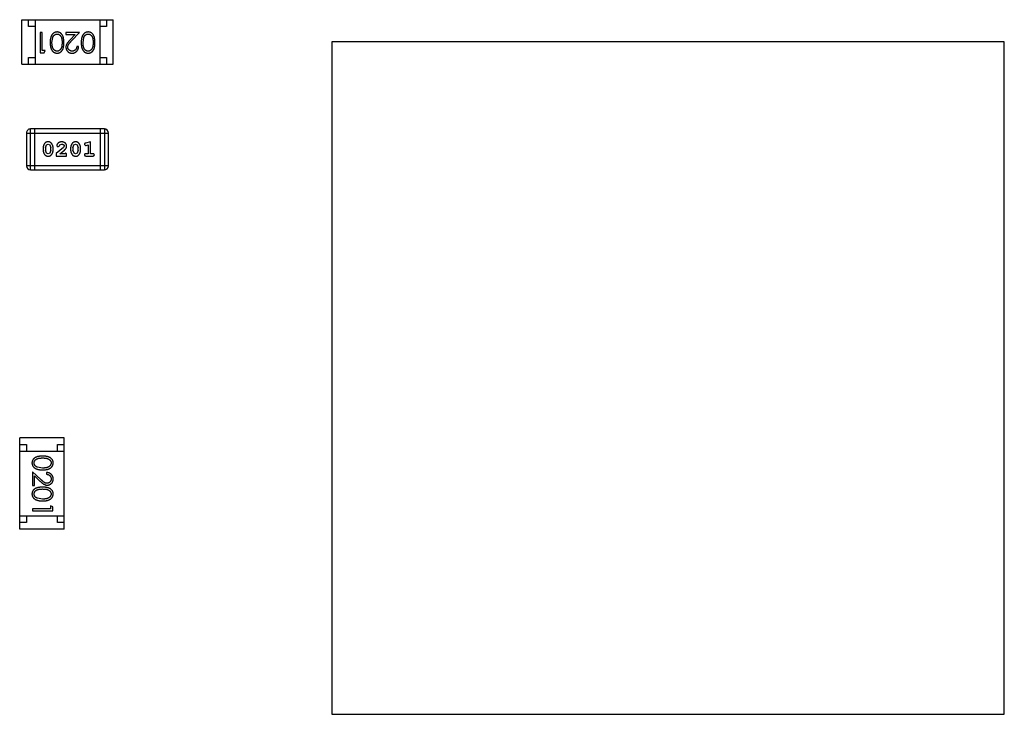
# Model space of a CAD drawing. Header units: inches. Extents: x -16 to 86, y -28 to 28.
# Tile 10 of 39: x 61.83 to 69.15, y -17.33 to -12.17. Entities that reach past the tile are written whole.
import ezdxf

# ---------------------------------------------------------------- set-up
doc = ezdxf.new("R2010")
doc.units = ezdxf.units.IN
doc.header["$LTSCALE"] = 1.21
doc.header["$MEASUREMENT"] = 0
doc.layers.get('0').update_dxf_attribs({"linetype": 'CONTINUOUS'})

msp = doc.modelspace()

# ---------------------------------------------------------------- linework, layer by layer
at = {"color": 6, "linetype": 'Continuous'}
for p, q in [((61.8482, -12.1675), (62.5282, -12.1675)), ((61.8482, -12.4975), (61.8482, -12.1675)), ((61.8982, -12.2175), (61.8982, -12.1675)), ((61.9482, -12.2175), (61.8982, -12.2175)), ((61.9482, -12.1675), (61.9482, -12.4975)), ((62.4282, -12.1675), (62.4282, -12.4975)), ((62.4782, -12.2175), (62.4282, -12.2175)), ((62.4782, -12.1675), (62.4782, -12.2175)), ((62.5282, -12.4975), (62.5282, -12.1675)), ((61.9998, -12.2628), (61.9863, -12.2628)), ((61.9863, -12.2628), (61.9863, -12.4128)), ((61.9998, -12.3974), (61.9998, -12.2628)), ((62.2767, -12.2628), (62.1748, -12.2628)), ((62.1748, -12.2628), (62.1748, -12.2782)), ((62.1748, -12.2782), (62.2446, -12.2782)), ((62.2446, -12.2782), (62.2071, -12.3182)), ((62.2186, -12.3249), (62.2767, -12.2628)), ((62.0729, -12.3378), (62.0786, -12.3001)), ((62.271, -12.3666), (62.2575, -12.3666)), ((62.3037, -12.3378), (62.3093, -12.3001)), ((69.1521, -12.3326), (64.1521, -12.3326)), ((64.1521, -12.3326), (64.1521, -17.3326)), ((69.1521, -17.3326), (69.1521, -12.3326)), ((61.9863, -12.4128), (62.0141, -12.4128)), ((62.0229, -12.3974), (61.9998, -12.3974)), ((62.0141, -12.4128), (62.0229, -12.3974)), ((61.8482, -12.4975), (62.5282, -12.4975)), ((61.8982, -12.4475), (61.9482, -12.4475)), ((61.8982, -12.4975), (61.8982, -12.4475)), ((62.4282, -12.4475), (62.4782, -12.4475)), ((62.4782, -12.4475), (62.4782, -12.4975)), ((61.8833, -13.0106), (62.4929, -13.0106)), ((61.8833, -13.0106), (61.8833, -13.2544)), ((62.4624, -12.9801), (61.9138, -12.9801)), ((61.9138, -13.2849), (61.9138, -12.9801)), ((61.9443, -13.2849), (61.9443, -12.9801)), ((62.432, -12.9801), (62.432, -13.2849)), ((62.4624, -12.9801), (62.4624, -13.2849)), ((62.4929, -13.2544), (62.4929, -13.0106)), ((62.0245, -13.1207), (62.0318, -13.0989)), ((62.0318, -13.0989), (62.0441, -13.0931)), ((62.0441, -13.0931), (62.0563, -13.0984)), ((62.0563, -13.0984), (62.0638, -13.1207)), ((62.1252, -13.107), (62.1302, -13.0985)), ((62.1302, -13.0985), (62.145, -13.0931)), ((62.229, -13.1207), (62.2363, -13.0989)), ((62.2363, -13.0989), (62.2486, -13.0931)), ((62.2486, -13.0931), (62.2608, -13.0984)), ((62.2608, -13.0984), (62.2684, -13.1207)), ((62.314, -13.0949), (62.3219, -13.1042)), ((62.3596, -13.0758), (62.323, -13.0857)), ((62.3273, -13.1031), (62.3423, -13.099)), ((62.3423, -13.099), (62.3423, -13.1639)), ((62.3596, -13.1639), (62.3596, -13.0758)), ((62.0072, -13.1205), (62.0072, -13.1382)), ((62.0245, -13.1207), (62.0245, -13.1379)), ((62.0322, -13.1602), (62.0245, -13.1379)), ((62.0443, -13.1655), (62.0322, -13.1602)), ((62.0566, -13.1597), (62.0443, -13.1655)), ((62.0638, -13.1379), (62.0566, -13.1597)), ((62.0638, -13.1379), (62.0638, -13.1207)), ((62.0812, -13.1382), (62.0812, -13.1205)), ((62.1598, -13.1174), (62.1047, -13.1624)), ((62.1047, -13.1624), (62.1047, -13.1812)), ((62.1079, -13.1052), (62.1167, -13.1136)), ((62.1167, -13.1136), (62.1252, -13.107)), ((62.1315, -13.1639), (62.1651, -13.1369)), ((62.1677, -13.1639), (62.1315, -13.1639)), ((62.1645, -13.1077), (62.1598, -13.1174)), ((62.1732, -13.1608), (62.1677, -13.1639)), ((62.1818, -13.1812), (62.1818, -13.1734)), ((62.2117, -13.1205), (62.2117, -13.1382)), ((62.229, -13.1207), (62.229, -13.1379)), ((62.2367, -13.1602), (62.229, -13.1379)), ((62.2488, -13.1655), (62.2367, -13.1602)), ((62.2611, -13.1597), (62.2488, -13.1655)), ((62.2684, -13.1379), (62.2611, -13.1597)), ((62.2684, -13.1379), (62.2684, -13.1207)), ((62.2857, -13.1382), (62.2857, -13.1205)), ((62.3219, -13.1042), (62.3273, -13.1031)), ((62.3423, -13.1639), (62.325, -13.1639)), ((62.3769, -13.1639), (62.3596, -13.1639)), ((62.1047, -13.1812), (62.1818, -13.1812)), ((62.325, -13.1812), (62.3769, -13.1812)), ((62.4929, -13.2544), (61.8833, -13.2544)), ((61.9138, -13.2849), (62.4624, -13.2849)), ((62.1629, -15.277), (61.8329, -15.277)), ((61.8329, -15.957), (61.8329, -15.277)), ((62.1629, -15.957), (62.1629, -15.277)), ((61.8329, -15.327), (61.8829, -15.327)), ((61.8829, -15.327), (61.8829, -15.377)), ((62.1129, -15.327), (62.1629, -15.327)), ((62.1129, -15.377), (62.1129, -15.327)), ((61.8329, -15.377), (62.1629, -15.377)), ((62.0032, -15.5015), (61.9655, -15.4958)), ((61.9903, -15.5866), (61.9282, -15.5284)), ((61.9282, -15.5284), (61.9282, -15.6303)), ((61.9436, -15.5605), (61.9837, -15.598)), ((61.9436, -15.6303), (61.9436, -15.5605)), ((62.0321, -15.5342), (62.0321, -15.5476)), ((61.9282, -15.6303), (61.9436, -15.6303)), ((62.0032, -15.7322), (61.9655, -15.7266)), ((62.0628, -15.8053), (61.9282, -15.8053)), ((61.9282, -15.8053), (61.9282, -15.8188)), ((62.0782, -15.791), (62.0628, -15.7822)), ((62.0628, -15.7822), (62.0628, -15.8053)), ((62.0782, -15.8188), (62.0782, -15.791)), ((61.8329, -15.857), (62.1629, -15.857)), ((61.8829, -15.857), (61.8829, -15.907)), ((61.9282, -15.8188), (62.0782, -15.8188)), ((62.1129, -15.907), (62.1129, -15.857)), ((61.8829, -15.907), (61.8329, -15.907)), ((62.1629, -15.907), (62.1129, -15.907)), ((62.1629, -15.957), (61.8329, -15.957)), ((64.1521, -17.3326), (69.1521, -17.3326))]:
    msp.add_line(p, q, dxfattribs=at)
for centre, start, end in [((61.9138, -13.0106), 90.00001, 180.00001), ((62.4624, -13.0106), 0.00001, 90.00001), ((61.9138, -13.2544), 180.00001, 270.00001), ((62.4624, -13.2544), 270.00001, 0.00001)]:
    msp.add_arc(centre, 0.0305, start, end, dxfattribs=at)
for points, knots in [([(62.1112, -12.259), (62.11, -12.259), (62.1076, -12.259), (62.1041, -12.2595), (62.1007, -12.2601), (62.0973, -12.261), (62.0941, -12.2623), (62.0909, -12.2637), (62.0878, -12.2655), (62.0848, -12.2674), (62.0819, -12.2697), (62.0792, -12.2722), (62.0766, -12.275), (62.0741, -12.278), (62.0719, -12.2813), (62.0698, -12.2849), (62.0679, -12.2887), (62.0661, -12.2928), (62.0645, -12.2972), (62.0632, -12.3019), (62.062, -12.307), (62.061, -12.3124), (62.0603, -12.3183), (62.0598, -12.3244), (62.0595, -12.331), (62.0595, -12.3354), (62.0594, -12.3377)], [0, 0, 0, 0, 0.033824, 0.067298, 0.10028, 0.133019, 0.165736, 0.198792, 0.232372, 0.266409, 0.301016, 0.336196, 0.371972, 0.408574, 0.446394, 0.485225, 0.525372, 0.567224, 0.611081, 0.65775, 0.70702, 0.759235, 0.814484, 0.873227, 0.934937, 1, 1, 1, 1]), ([(62.0786, -12.3001), (62.079, -12.299), (62.0797, -12.297), (62.081, -12.2941), (62.0825, -12.2913), (62.0841, -12.2888), (62.0859, -12.2865), (62.0877, -12.2844), (62.0897, -12.2825), (62.0925, -12.2802), (62.0962, -12.2779), (62.1009, -12.2759), (62.1058, -12.2745), (62.1091, -12.2744), (62.1107, -12.2743)], [0, 0, 0, 0, 0.075949, 0.148549, 0.218996, 0.286119, 0.351826, 0.416074, 0.478265, 0.540325, 0.660405, 0.774606, 0.887187, 1, 1, 1, 1]), ([(62.1107, -12.2743), (62.1124, -12.2744), (62.1157, -12.2746), (62.1206, -12.2759), (62.1253, -12.278), (62.1291, -12.2803), (62.1319, -12.2826), (62.134, -12.2846), (62.1359, -12.2867), (62.1377, -12.289), (62.1393, -12.2915), (62.1407, -12.2943), (62.1421, -12.2971), (62.1434, -12.3003), (62.1444, -12.3037), (62.1454, -12.3074), (62.1461, -12.3116), (62.1468, -12.3161), (62.1473, -12.321), (62.1476, -12.3263), (62.1479, -12.3319), (62.1479, -12.3358), (62.1479, -12.3378)], [0, 0, 0, 0, 0.060034, 0.120278, 0.182348, 0.247919, 0.281641, 0.315701, 0.350322, 0.385703, 0.421819, 0.459196, 0.497866, 0.538301, 0.58121, 0.628183, 0.679403, 0.734699, 0.794074, 0.858416, 0.927049, 1, 1, 1, 1]), ([(62.1613, -12.3377), (62.1613, -12.3354), (62.1613, -12.3307), (62.161, -12.324), (62.1605, -12.3176), (62.1598, -12.3117), (62.1589, -12.3061), (62.1578, -12.301), (62.1565, -12.2963), (62.155, -12.2919), (62.1533, -12.2879), (62.1514, -12.2842), (62.1494, -12.2807), (62.1472, -12.2775), (62.1449, -12.2745), (62.1425, -12.2718), (62.1398, -12.2694), (62.137, -12.2672), (62.1341, -12.2653), (62.1311, -12.2636), (62.128, -12.2621), (62.1248, -12.261), (62.1215, -12.2601), (62.1182, -12.2594), (62.1147, -12.259), (62.1124, -12.259), (62.1112, -12.259)], [0, 0, 0, 0, 0.068113, 0.132564, 0.193427, 0.250218, 0.303569, 0.353576, 0.400235, 0.443586, 0.484619, 0.524292, 0.56238, 0.599049, 0.63494, 0.669782, 0.704009, 0.737842, 0.771098, 0.803896, 0.836415, 0.868639, 0.900715, 0.933378, 0.966213, 1, 1, 1, 1]), ([(62.342, -12.259), (62.3408, -12.259), (62.3384, -12.259), (62.3349, -12.2595), (62.3314, -12.2601), (62.3281, -12.261), (62.3248, -12.2623), (62.3216, -12.2637), (62.3186, -12.2655), (62.3155, -12.2674), (62.3127, -12.2697), (62.3099, -12.2722), (62.3073, -12.275), (62.3049, -12.278), (62.3027, -12.2813), (62.3006, -12.2849), (62.2987, -12.2887), (62.2969, -12.2928), (62.2953, -12.2972), (62.294, -12.3019), (62.2928, -12.307), (62.2918, -12.3124), (62.2911, -12.3183), (62.2906, -12.3244), (62.2903, -12.331), (62.2902, -12.3354), (62.2902, -12.3377)], [0, 0, 0, 0, 0.033824, 0.067298, 0.10028, 0.133019, 0.165736, 0.198792, 0.232372, 0.266409, 0.301016, 0.336196, 0.371972, 0.408574, 0.446394, 0.485225, 0.525372, 0.567224, 0.611081, 0.65775, 0.70702, 0.759235, 0.814484, 0.873227, 0.934937, 1, 1, 1, 1]), ([(62.3093, -12.3001), (62.3097, -12.299), (62.3105, -12.297), (62.3118, -12.2941), (62.3133, -12.2913), (62.3149, -12.2888), (62.3166, -12.2865), (62.3185, -12.2844), (62.3205, -12.2825), (62.3233, -12.2802), (62.327, -12.2779), (62.3317, -12.2759), (62.3365, -12.2745), (62.3399, -12.2744), (62.3415, -12.2743)], [0, 0, 0, 0, 0.075949, 0.148549, 0.218996, 0.286119, 0.351826, 0.416074, 0.478265, 0.540325, 0.660405, 0.774606, 0.887187, 1, 1, 1, 1]), ([(62.3415, -12.2743), (62.3432, -12.2744), (62.3465, -12.2746), (62.3513, -12.2759), (62.3561, -12.278), (62.3598, -12.2803), (62.3627, -12.2826), (62.3648, -12.2846), (62.3666, -12.2867), (62.3684, -12.289), (62.3701, -12.2915), (62.3715, -12.2943), (62.3729, -12.2971), (62.3741, -12.3003), (62.3752, -12.3037), (62.3761, -12.3074), (62.3769, -12.3116), (62.3776, -12.3161), (62.378, -12.321), (62.3784, -12.3263), (62.3786, -12.3319), (62.3787, -12.3358), (62.3787, -12.3378)], [0, 0, 0, 0, 0.060034, 0.120278, 0.182348, 0.247919, 0.281641, 0.315701, 0.350322, 0.385703, 0.421819, 0.459196, 0.497866, 0.538301, 0.58121, 0.628183, 0.679403, 0.734699, 0.794074, 0.858416, 0.927049, 1, 1, 1, 1]), ([(62.3921, -12.3377), (62.3921, -12.3354), (62.3921, -12.3307), (62.3918, -12.324), (62.3913, -12.3176), (62.3905, -12.3117), (62.3897, -12.3061), (62.3886, -12.301), (62.3873, -12.2963), (62.3858, -12.2919), (62.3841, -12.2879), (62.3822, -12.2842), (62.3802, -12.2807), (62.378, -12.2775), (62.3757, -12.2745), (62.3732, -12.2718), (62.3706, -12.2694), (62.3678, -12.2672), (62.3649, -12.2653), (62.3619, -12.2636), (62.3588, -12.2621), (62.3556, -12.261), (62.3523, -12.2601), (62.3489, -12.2594), (62.3455, -12.259), (62.3432, -12.259), (62.342, -12.259)], [0, 0, 0, 0, 0.068113, 0.132564, 0.193427, 0.250218, 0.303569, 0.353576, 0.400235, 0.443586, 0.484619, 0.524292, 0.56238, 0.599049, 0.63494, 0.669782, 0.704009, 0.737842, 0.771098, 0.803896, 0.836415, 0.868639, 0.900715, 0.933378, 0.966213, 1, 1, 1, 1]), ([(62.0594, -12.3377), (62.0595, -12.34), (62.0595, -12.3445), (62.0598, -12.3511), (62.0603, -12.3573), (62.0611, -12.3632), (62.062, -12.3686), (62.0632, -12.3738), (62.0646, -12.3785), (62.0662, -12.3829), (62.068, -12.387), (62.0699, -12.3908), (62.0721, -12.3944), (62.0743, -12.3977), (62.0767, -12.4007), (62.0793, -12.4035), (62.082, -12.406), (62.0849, -12.4083), (62.0878, -12.4103), (62.0909, -12.412), (62.0941, -12.4134), (62.0974, -12.4146), (62.1007, -12.4155), (62.1041, -12.4162), (62.1076, -12.4166), (62.11, -12.4166), (62.1112, -12.4166)], [0, 0, 0, 0, 0.065278, 0.127205, 0.186168, 0.241675, 0.294115, 0.343609, 0.390387, 0.434463, 0.476646, 0.517002, 0.555936, 0.593716, 0.630057, 0.665601, 0.700745, 0.734917, 0.768681, 0.802087, 0.834849, 0.867433, 0.900138, 0.932806, 0.966212, 1, 1, 1, 1]), ([(62.1107, -12.4013), (62.1091, -12.4012), (62.1058, -12.401), (62.101, -12.3998), (62.0963, -12.3976), (62.0926, -12.3953), (62.0897, -12.393), (62.0877, -12.391), (62.0857, -12.3888), (62.0839, -12.3863), (62.0822, -12.3836), (62.0807, -12.3806), (62.0792, -12.3774), (62.0779, -12.374), (62.0767, -12.3703), (62.0756, -12.3664), (62.0748, -12.3623), (62.0741, -12.3579), (62.0736, -12.3532), (62.0731, -12.3483), (62.073, -12.3431), (62.0729, -12.3396), (62.0729, -12.3378)], [0, 0, 0, 0, 0.059689, 0.119507, 0.181075, 0.246162, 0.279894, 0.314468, 0.350403, 0.387474, 0.426147, 0.466624, 0.508745, 0.553328, 0.600058, 0.649177, 0.700552, 0.754894, 0.811825, 0.871514, 0.934319, 1, 1, 1, 1]), ([(62.1479, -12.3378), (62.1479, -12.3398), (62.1479, -12.3437), (62.1476, -12.3494), (62.1473, -12.3547), (62.1467, -12.3596), (62.1462, -12.3641), (62.1453, -12.3682), (62.1444, -12.372), (62.1433, -12.3754), (62.1421, -12.3785), (62.1407, -12.3814), (62.1392, -12.3841), (62.1376, -12.3866), (62.1358, -12.389), (62.134, -12.3911), (62.1319, -12.393), (62.1291, -12.3953), (62.1253, -12.3976), (62.1206, -12.3998), (62.1157, -12.401), (62.1124, -12.4012), (62.1107, -12.4013)], [0, 0, 0, 0, 0.073302, 0.142286, 0.206253, 0.266017, 0.321612, 0.372532, 0.419497, 0.462398, 0.502825, 0.541489, 0.579034, 0.615143, 0.650298, 0.684912, 0.718701, 0.752189, 0.817245, 0.879117, 0.939613, 1, 1, 1, 1]), ([(62.1112, -12.4166), (62.1124, -12.4166), (62.1147, -12.4166), (62.1182, -12.4162), (62.1215, -12.4155), (62.1248, -12.4146), (62.128, -12.4134), (62.1312, -12.412), (62.1342, -12.4102), (62.1371, -12.4083), (62.14, -12.4061), (62.1426, -12.4036), (62.1451, -12.4009), (62.1474, -12.398), (62.1496, -12.3947), (62.1516, -12.3913), (62.1534, -12.3876), (62.1551, -12.3836), (62.1566, -12.3793), (62.1578, -12.3746), (62.159, -12.3695), (62.1598, -12.364), (62.1605, -12.358), (62.161, -12.3516), (62.1613, -12.3448), (62.1613, -12.3401), (62.1613, -12.3377)], [0, 0, 0, 0, 0.033742, 0.066533, 0.099153, 0.13154, 0.164087, 0.196563, 0.229707, 0.263315, 0.297504, 0.331686, 0.366482, 0.4021, 0.438958, 0.476748, 0.515985, 0.556589, 0.599519, 0.645765, 0.695487, 0.748721, 0.805687, 0.866754, 0.931405, 1, 1, 1, 1]), ([(62.2071, -12.3182), (62.2056, -12.3198), (62.2029, -12.3227), (62.1989, -12.3271), (62.1954, -12.3312), (62.1922, -12.3351), (62.1893, -12.3387), (62.1869, -12.3421), (62.1848, -12.3453), (62.1824, -12.3491), (62.1801, -12.3538), (62.1782, -12.3597), (62.1769, -12.3658), (62.1768, -12.37), (62.1767, -12.3721)], [0, 0, 0, 0, 0.09953, 0.192079, 0.277712, 0.357454, 0.429648, 0.495771, 0.555538, 0.608657, 0.707578, 0.804328, 0.901298, 1, 1, 1, 1]), ([(62.1902, -12.3709), (62.1903, -12.3692), (62.1904, -12.366), (62.1914, -12.3612), (62.1931, -12.3566), (62.1951, -12.3527), (62.1971, -12.3496), (62.199, -12.3469), (62.2014, -12.344), (62.204, -12.3407), (62.2071, -12.3372), (62.2106, -12.3333), (62.2144, -12.3292), (62.2171, -12.3264), (62.2186, -12.3249)], [0, 0, 0, 0, 0.088014, 0.174976, 0.2638, 0.355443, 0.406413, 0.465519, 0.533076, 0.609353, 0.693899, 0.787171, 0.889197, 1, 1, 1, 1]), ([(62.222, -12.4166), (62.2237, -12.4166), (62.227, -12.4165), (62.2318, -12.4159), (62.2365, -12.4147), (62.2409, -12.4132), (62.2451, -12.4112), (62.2491, -12.4088), (62.253, -12.4059), (62.2565, -12.4026), (62.2598, -12.399), (62.2627, -12.3951), (62.2651, -12.391), (62.2671, -12.3866), (62.2687, -12.3819), (62.2699, -12.3771), (62.2707, -12.3719), (62.2709, -12.3684), (62.271, -12.3666)], [0, 0, 0, 0, 0.06445, 0.126725, 0.187421, 0.247417, 0.306749, 0.366595, 0.427749, 0.490235, 0.553031, 0.614805, 0.676505, 0.738096, 0.801021, 0.864897, 0.931209, 1, 1, 1, 1]), ([(62.2575, -12.3666), (62.2574, -12.368), (62.2571, -12.3706), (62.2564, -12.3744), (62.2554, -12.3779), (62.2542, -12.3812), (62.2527, -12.3843), (62.2509, -12.3872), (62.249, -12.3898), (62.2467, -12.3922), (62.2442, -12.3943), (62.2416, -12.3962), (62.2388, -12.3978), (62.2359, -12.399), (62.2328, -12.4), (62.2296, -12.4008), (62.2262, -12.4012), (62.2239, -12.4012), (62.2227, -12.4013)], [0, 0, 0, 0, 0.073648, 0.143686, 0.210962, 0.275557, 0.338064, 0.399311, 0.4594, 0.51934, 0.579024, 0.637809, 0.695959, 0.754122, 0.813113, 0.873453, 0.935561, 1, 1, 1, 1]), ([(62.2902, -12.3377), (62.2902, -12.34), (62.2903, -12.3445), (62.2906, -12.3511), (62.2911, -12.3573), (62.2918, -12.3632), (62.2928, -12.3686), (62.294, -12.3738), (62.2954, -12.3785), (62.297, -12.3829), (62.2988, -12.387), (62.3007, -12.3908), (62.3028, -12.3944), (62.3051, -12.3977), (62.3075, -12.4007), (62.31, -12.4035), (62.3128, -12.406), (62.3156, -12.4083), (62.3186, -12.4103), (62.3217, -12.412), (62.3249, -12.4134), (62.3281, -12.4146), (62.3315, -12.4155), (62.3349, -12.4162), (62.3384, -12.4166), (62.3408, -12.4166), (62.342, -12.4166)], [0, 0, 0, 0, 0.065278, 0.127205, 0.186168, 0.241675, 0.294115, 0.343609, 0.390387, 0.434463, 0.476646, 0.517002, 0.555936, 0.593716, 0.630057, 0.665601, 0.700745, 0.734917, 0.768681, 0.802087, 0.834849, 0.867433, 0.900138, 0.932806, 0.966212, 1, 1, 1, 1]), ([(62.3415, -12.4013), (62.3399, -12.4012), (62.3366, -12.401), (62.3317, -12.3998), (62.3271, -12.3976), (62.3233, -12.3953), (62.3205, -12.393), (62.3184, -12.391), (62.3165, -12.3888), (62.3147, -12.3863), (62.313, -12.3836), (62.3114, -12.3806), (62.31, -12.3774), (62.3086, -12.374), (62.3075, -12.3703), (62.3064, -12.3664), (62.3056, -12.3623), (62.3049, -12.3579), (62.3044, -12.3532), (62.3039, -12.3483), (62.3037, -12.3431), (62.3037, -12.3396), (62.3037, -12.3378)], [0, 0, 0, 0, 0.059689, 0.119507, 0.181075, 0.246162, 0.279894, 0.314468, 0.350403, 0.387474, 0.426147, 0.466624, 0.508745, 0.553328, 0.600058, 0.649177, 0.700552, 0.754894, 0.811825, 0.871514, 0.934319, 1, 1, 1, 1]), ([(62.3787, -12.3378), (62.3787, -12.3398), (62.3786, -12.3437), (62.3784, -12.3494), (62.378, -12.3547), (62.3775, -12.3596), (62.3769, -12.3641), (62.3761, -12.3682), (62.3752, -12.372), (62.3741, -12.3754), (62.3728, -12.3785), (62.3715, -12.3814), (62.37, -12.3841), (62.3684, -12.3866), (62.3666, -12.389), (62.3647, -12.3911), (62.3627, -12.393), (62.3598, -12.3953), (62.3561, -12.3976), (62.3514, -12.3998), (62.3465, -12.401), (62.3432, -12.4012), (62.3415, -12.4013)], [0, 0, 0, 0, 0.073302, 0.142286, 0.206253, 0.266017, 0.321612, 0.372532, 0.419497, 0.462398, 0.502825, 0.541489, 0.579034, 0.615143, 0.650298, 0.684912, 0.718701, 0.752189, 0.817245, 0.879117, 0.939613, 1, 1, 1, 1]), ([(62.342, -12.4166), (62.3432, -12.4166), (62.3455, -12.4166), (62.3489, -12.4162), (62.3523, -12.4155), (62.3556, -12.4146), (62.3588, -12.4134), (62.3619, -12.412), (62.365, -12.4102), (62.3679, -12.4083), (62.3707, -12.4061), (62.3734, -12.4036), (62.3759, -12.4009), (62.3782, -12.398), (62.3803, -12.3947), (62.3824, -12.3913), (62.3842, -12.3876), (62.3859, -12.3836), (62.3873, -12.3793), (62.3886, -12.3746), (62.3897, -12.3695), (62.3906, -12.364), (62.3913, -12.358), (62.3918, -12.3516), (62.3921, -12.3448), (62.3921, -12.3401), (62.3921, -12.3377)], [0, 0, 0, 0, 0.033742, 0.066533, 0.099153, 0.13154, 0.164087, 0.196563, 0.229707, 0.263315, 0.297504, 0.331686, 0.366482, 0.4021, 0.438958, 0.476748, 0.515985, 0.556589, 0.599519, 0.645765, 0.695487, 0.748721, 0.805687, 0.866754, 0.931405, 1, 1, 1, 1]), ([(62.1767, -12.3721), (62.1768, -12.3735), (62.1769, -12.3765), (62.1774, -12.3808), (62.1784, -12.3849), (62.1798, -12.3889), (62.1816, -12.3928), (62.1838, -12.3965), (62.1863, -12.4001), (62.1892, -12.4034), (62.1924, -12.4065), (62.196, -12.4092), (62.1997, -12.4115), (62.2037, -12.4134), (62.208, -12.4149), (62.2125, -12.4159), (62.2172, -12.4165), (62.2204, -12.4166), (62.222, -12.4166)], [0, 0, 0, 0, 0.06271, 0.123347, 0.183401, 0.242828, 0.302097, 0.36242, 0.423725, 0.487032, 0.550491, 0.612709, 0.674265, 0.73617, 0.799211, 0.863483, 0.930525, 1, 1, 1, 1]), ([(62.2227, -12.4013), (62.2216, -12.4012), (62.2194, -12.4012), (62.2162, -12.4007), (62.2131, -12.4001), (62.2101, -12.3991), (62.2073, -12.3978), (62.2046, -12.3963), (62.202, -12.3944), (62.1996, -12.3923), (62.1974, -12.39), (62.1955, -12.3876), (62.1938, -12.3851), (62.1925, -12.3825), (62.1915, -12.3797), (62.1907, -12.3769), (62.1903, -12.3739), (62.1902, -12.3719), (62.1902, -12.3709)], [0, 0, 0, 0, 0.068027, 0.133505, 0.19695, 0.26027, 0.322741, 0.384982, 0.448465, 0.513424, 0.578224, 0.640011, 0.700094, 0.760067, 0.819012, 0.877878, 0.938035, 1, 1, 1, 1]), ([(62.044, -13.0758), (62.0426, -13.0759), (62.0398, -13.076), (62.0357, -13.0767), (62.0318, -13.0778), (62.0283, -13.0794), (62.025, -13.0814), (62.0219, -13.0839), (62.0191, -13.0869), (62.0167, -13.0903), (62.0145, -13.0939), (62.0125, -13.0976), (62.0109, -13.1013), (62.0096, -13.1051), (62.0085, -13.1088), (62.0078, -13.1127), (62.0073, -13.1166), (62.0072, -13.1192), (62.0072, -13.1205)], [0, 0, 0, 0, 0.06692, 0.130834, 0.19258, 0.252759, 0.312631, 0.373411, 0.436359, 0.501894, 0.568244, 0.632472, 0.69556, 0.757163, 0.818592, 0.878885, 0.939235, 1, 1, 1, 1]), ([(62.0812, -13.1205), (62.0811, -13.1194), (62.0811, -13.1172), (62.0808, -13.1141), (62.0803, -13.1109), (62.0796, -13.1078), (62.0787, -13.1048), (62.0776, -13.1017), (62.0763, -13.0988), (62.0748, -13.0959), (62.0732, -13.0932), (62.0715, -13.0906), (62.0699, -13.0883), (62.0682, -13.0862), (62.0665, -13.0843), (62.0648, -13.0827), (62.0631, -13.0813), (62.0607, -13.0797), (62.0575, -13.0781), (62.0533, -13.0768), (62.0488, -13.076), (62.0456, -13.0759), (62.044, -13.0758)], [0, 0, 0, 0, 0.049855, 0.099516, 0.148482, 0.19758, 0.246804, 0.296268, 0.346517, 0.397047, 0.446826, 0.49336, 0.537801, 0.579207, 0.617974, 0.654833, 0.689171, 0.722088, 0.786392, 0.853518, 0.924186, 1, 1, 1, 1]), ([(62.1452, -13.0758), (62.1435, -13.0759), (62.1401, -13.076), (62.1352, -13.0769), (62.1304, -13.0783), (62.1259, -13.0803), (62.1218, -13.0827), (62.1181, -13.0856), (62.115, -13.0888), (62.1125, -13.0924), (62.1105, -13.096), (62.109, -13.0993), (62.1081, -13.1023), (62.108, -13.1043), (62.1079, -13.1052)], [0, 0, 0, 0, 0.098286, 0.193983, 0.289056, 0.384352, 0.477435, 0.566197, 0.652355, 0.737986, 0.818188, 0.887401, 0.94802, 1, 1, 1, 1]), ([(62.145, -13.0931), (62.1464, -13.0932), (62.1491, -13.0933), (62.1529, -13.0941), (62.1563, -13.0955), (62.1592, -13.0974), (62.1615, -13.0997), (62.1633, -13.1022), (62.1643, -13.1049), (62.1645, -13.1067), (62.1645, -13.1077)], [0, 0, 0, 0, 0.156344, 0.299348, 0.4327, 0.561, 0.682299, 0.791883, 0.89611, 1, 1, 1, 1]), ([(62.1818, -13.1086), (62.1818, -13.1075), (62.1817, -13.1053), (62.1813, -13.1021), (62.1804, -13.099), (62.1793, -13.096), (62.1778, -13.0931), (62.1761, -13.0904), (62.174, -13.0878), (62.1716, -13.0854), (62.1689, -13.0832), (62.1661, -13.0812), (62.163, -13.0795), (62.1598, -13.0782), (62.1564, -13.0771), (62.1528, -13.0764), (62.149, -13.0759), (62.1465, -13.0759), (62.1452, -13.0758)], [0, 0, 0, 0, 0.060981, 0.120256, 0.178148, 0.236115, 0.293993, 0.352864, 0.413358, 0.476056, 0.539296, 0.602396, 0.665116, 0.728325, 0.792919, 0.859317, 0.928302, 1, 1, 1, 1]), ([(62.2485, -13.0758), (62.2471, -13.0759), (62.2443, -13.076), (62.2402, -13.0767), (62.2364, -13.0778), (62.2328, -13.0794), (62.2295, -13.0814), (62.2264, -13.0839), (62.2236, -13.0869), (62.2212, -13.0903), (62.219, -13.0939), (62.2171, -13.0976), (62.2154, -13.1013), (62.2141, -13.1051), (62.213, -13.1088), (62.2123, -13.1127), (62.2118, -13.1166), (62.2118, -13.1192), (62.2117, -13.1205)], [0, 0, 0, 0, 0.06692, 0.130834, 0.19258, 0.252759, 0.312631, 0.373411, 0.436359, 0.501894, 0.568244, 0.632472, 0.69556, 0.757163, 0.818592, 0.878885, 0.939235, 1, 1, 1, 1]), ([(62.2857, -13.1205), (62.2856, -13.1194), (62.2856, -13.1172), (62.2853, -13.1141), (62.2848, -13.1109), (62.2841, -13.1078), (62.2832, -13.1048), (62.2821, -13.1017), (62.2808, -13.0988), (62.2793, -13.0959), (62.2777, -13.0932), (62.276, -13.0906), (62.2744, -13.0883), (62.2727, -13.0862), (62.271, -13.0843), (62.2693, -13.0827), (62.2676, -13.0813), (62.2652, -13.0797), (62.262, -13.0781), (62.2579, -13.0768), (62.2533, -13.076), (62.2502, -13.0759), (62.2485, -13.0758)], [0, 0, 0, 0, 0.049855, 0.099516, 0.148482, 0.19758, 0.246804, 0.296268, 0.346517, 0.397047, 0.446826, 0.49336, 0.537801, 0.579207, 0.617974, 0.654833, 0.689171, 0.722088, 0.786392, 0.853518, 0.924186, 1, 1, 1, 1]), ([(62.323, -13.0857), (62.3222, -13.086), (62.3206, -13.0865), (62.3185, -13.0873), (62.3169, -13.0882), (62.3157, -13.0892), (62.3149, -13.0904), (62.3144, -13.0918), (62.314, -13.0933), (62.314, -13.0943), (62.314, -13.0949)], [0, 0, 0, 0, 0.187321, 0.344927, 0.475328, 0.579604, 0.674244, 0.773631, 0.882025, 1, 1, 1, 1]), ([(62.0072, -13.1382), (62.0072, -13.1393), (62.0073, -13.1414), (62.0076, -13.1446), (62.0081, -13.1477), (62.0088, -13.1508), (62.0096, -13.1539), (62.0108, -13.1568), (62.012, -13.1598), (62.0135, -13.1627), (62.0151, -13.1654), (62.0167, -13.168), (62.0183, -13.1703), (62.02, -13.1724), (62.0217, -13.1742), (62.0234, -13.1759), (62.0251, -13.1773), (62.0275, -13.1789), (62.0307, -13.1805), (62.0349, -13.1818), (62.0394, -13.1827), (62.0426, -13.1828), (62.0443, -13.1828)], [0, 0, 0, 0, 0.049886, 0.09882, 0.148132, 0.19689, 0.246038, 0.295176, 0.345305, 0.395692, 0.445312, 0.491875, 0.535813, 0.577009, 0.616081, 0.652689, 0.687585, 0.720206, 0.785062, 0.85223, 0.923759, 1, 1, 1, 1]), ([(62.0443, -13.1828), (62.0457, -13.1828), (62.0485, -13.1827), (62.0526, -13.182), (62.0564, -13.1809), (62.06, -13.1793), (62.0633, -13.1773), (62.0664, -13.1747), (62.0692, -13.1718), (62.0716, -13.1684), (62.0738, -13.1648), (62.0758, -13.1611), (62.0774, -13.1574), (62.0788, -13.1537), (62.0798, -13.1498), (62.0806, -13.146), (62.0811, -13.1421), (62.0811, -13.1395), (62.0812, -13.1382)], [0, 0, 0, 0, 0.067217, 0.131051, 0.19272, 0.252824, 0.312745, 0.373449, 0.436041, 0.501494, 0.567761, 0.632087, 0.695096, 0.757109, 0.817993, 0.878657, 0.939311, 1, 1, 1, 1]), ([(62.1651, -13.1369), (62.1659, -13.1361), (62.1676, -13.1346), (62.17, -13.1324), (62.1721, -13.1303), (62.174, -13.1283), (62.1756, -13.1265), (62.177, -13.1247), (62.1781, -13.1231), (62.1792, -13.121), (62.1803, -13.1184), (62.1812, -13.1153), (62.1817, -13.112), (62.1818, -13.1097), (62.1818, -13.1086)], [0, 0, 0, 0, 0.103002, 0.197728, 0.285279, 0.365235, 0.437224, 0.502446, 0.560545, 0.611446, 0.707576, 0.80349, 0.900532, 1, 1, 1, 1]), ([(62.1818, -13.1734), (62.1818, -13.1723), (62.1818, -13.1703), (62.1813, -13.1676), (62.1807, -13.1654), (62.1796, -13.1636), (62.1783, -13.1623), (62.1768, -13.1614), (62.175, -13.1609), (62.1738, -13.1608), (62.1732, -13.1608)], [0, 0, 0, 0, 0.1844, 0.34094, 0.473574, 0.586824, 0.690029, 0.789175, 0.890445, 1, 1, 1, 1]), ([(62.2117, -13.1382), (62.2117, -13.1393), (62.2118, -13.1414), (62.2121, -13.1446), (62.2126, -13.1477), (62.2133, -13.1508), (62.2141, -13.1539), (62.2153, -13.1568), (62.2165, -13.1598), (62.218, -13.1627), (62.2196, -13.1654), (62.2212, -13.168), (62.2229, -13.1703), (62.2245, -13.1724), (62.2262, -13.1742), (62.2279, -13.1759), (62.2296, -13.1773), (62.232, -13.1789), (62.2352, -13.1805), (62.2394, -13.1818), (62.2439, -13.1827), (62.2471, -13.1828), (62.2488, -13.1828)], [0, 0, 0, 0, 0.049886, 0.09882, 0.148132, 0.19689, 0.246038, 0.295176, 0.345305, 0.395692, 0.445312, 0.491875, 0.535813, 0.577009, 0.616081, 0.652689, 0.687585, 0.720206, 0.785062, 0.85223, 0.923759, 1, 1, 1, 1]), ([(62.2488, -13.1828), (62.2502, -13.1828), (62.253, -13.1827), (62.2571, -13.182), (62.261, -13.1809), (62.2645, -13.1793), (62.2679, -13.1773), (62.2709, -13.1747), (62.2737, -13.1718), (62.2762, -13.1684), (62.2784, -13.1648), (62.2803, -13.1611), (62.282, -13.1574), (62.2833, -13.1537), (62.2843, -13.1498), (62.2851, -13.146), (62.2856, -13.1421), (62.2856, -13.1395), (62.2857, -13.1382)], [0, 0, 0, 0, 0.067217, 0.131051, 0.19272, 0.252824, 0.312745, 0.373449, 0.436041, 0.501494, 0.567761, 0.632087, 0.695096, 0.757109, 0.817993, 0.878657, 0.939311, 1, 1, 1, 1]), ([(62.325, -13.1639), (62.3241, -13.164), (62.3224, -13.164), (62.3201, -13.1645), (62.3181, -13.1652), (62.3166, -13.1663), (62.3154, -13.1676), (62.3146, -13.1691), (62.3141, -13.1708), (62.314, -13.172), (62.314, -13.1726)], [0, 0, 0, 0, 0.169102, 0.317658, 0.446239, 0.563118, 0.671828, 0.776546, 0.884858, 1, 1, 1, 1]), ([(62.314, -13.1726), (62.314, -13.1732), (62.3141, -13.1744), (62.3146, -13.1761), (62.3154, -13.1776), (62.3166, -13.1789), (62.3181, -13.18), (62.3201, -13.1807), (62.3224, -13.1812), (62.3241, -13.1812), (62.325, -13.1812)], [0, 0, 0, 0, 0.115051, 0.223278, 0.329269, 0.437893, 0.554681, 0.682591, 0.83103, 1, 1, 1, 1]), ([(62.3879, -13.1726), (62.3879, -13.172), (62.3878, -13.1708), (62.3873, -13.1691), (62.3865, -13.1676), (62.3853, -13.1663), (62.3838, -13.1652), (62.3818, -13.1645), (62.3795, -13.164), (62.3778, -13.164), (62.3769, -13.1639)], [0, 0, 0, 0, 0.11517, 0.223509, 0.328254, 0.438012, 0.553651, 0.682263, 0.830856, 1, 1, 1, 1]), ([(62.3769, -13.1812), (62.3778, -13.1812), (62.3795, -13.1812), (62.3818, -13.1807), (62.3838, -13.18), (62.3853, -13.1789), (62.3865, -13.1776), (62.3873, -13.1761), (62.3878, -13.1744), (62.3879, -13.1732), (62.3879, -13.1726)], [0, 0, 0, 0, 0.169012, 0.317488, 0.445429, 0.560977, 0.67065, 0.776666, 0.88492, 1, 1, 1, 1]), ([(62.0032, -15.413), (62.0008, -15.413), (61.9961, -15.4131), (61.9894, -15.4134), (61.983, -15.4139), (61.9771, -15.4146), (61.9715, -15.4155), (61.9664, -15.4165), (61.9617, -15.4179), (61.9573, -15.4194), (61.9533, -15.4211), (61.9496, -15.4229), (61.9461, -15.4249), (61.9429, -15.4271), (61.94, -15.4294), (61.9372, -15.4319), (61.9348, -15.4345), (61.9326, -15.4373), (61.9307, -15.4403), (61.929, -15.4433), (61.9275, -15.4464), (61.9264, -15.4496), (61.9255, -15.4528), (61.9248, -15.4562), (61.9244, -15.4596), (61.9244, -15.462), (61.9244, -15.4632)], [0, 0, 0, 0, 0.068113, 0.132564, 0.193427, 0.250218, 0.303569, 0.353576, 0.400235, 0.443586, 0.484619, 0.524292, 0.56238, 0.599049, 0.63494, 0.669782, 0.704009, 0.737842, 0.771098, 0.803896, 0.836415, 0.868639, 0.900715, 0.933378, 0.966213, 1, 1, 1, 1]), ([(61.9398, -15.4636), (61.9398, -15.462), (61.94, -15.4587), (61.9413, -15.4538), (61.9434, -15.449), (61.9458, -15.4453), (61.9481, -15.4424), (61.95, -15.4404), (61.9521, -15.4385), (61.9544, -15.4367), (61.957, -15.4351), (61.9597, -15.4336), (61.9626, -15.4323), (61.9657, -15.431), (61.9691, -15.4299), (61.9729, -15.429), (61.977, -15.4282), (61.9815, -15.4276), (61.9864, -15.4271), (61.9917, -15.4267), (61.9973, -15.4265), (62.0012, -15.4265), (62.0032, -15.4265)], [0, 0, 0, 0, 0.060034, 0.120278, 0.182348, 0.247919, 0.281641, 0.315701, 0.350322, 0.385703, 0.421819, 0.459196, 0.497866, 0.538301, 0.58121, 0.628183, 0.679403, 0.734699, 0.794074, 0.858416, 0.927049, 1, 1, 1, 1]), ([(62.0821, -15.4632), (62.082, -15.462), (62.082, -15.4596), (62.0816, -15.4562), (62.0809, -15.4528), (62.08, -15.4495), (62.0788, -15.4463), (62.0774, -15.4432), (62.0757, -15.4402), (62.0737, -15.4372), (62.0715, -15.4344), (62.0691, -15.4317), (62.0663, -15.4293), (62.0634, -15.4269), (62.0602, -15.4248), (62.0567, -15.4228), (62.053, -15.4209), (62.049, -15.4193), (62.0447, -15.4178), (62.04, -15.4165), (62.0349, -15.4154), (62.0294, -15.4146), (62.0234, -15.4139), (62.017, -15.4134), (62.0102, -15.4131), (62.0056, -15.413), (62.0032, -15.413)], [0, 0, 0, 0, 0.033742, 0.066533, 0.099153, 0.13154, 0.164087, 0.196563, 0.229707, 0.263315, 0.297504, 0.331686, 0.366482, 0.4021, 0.438958, 0.476748, 0.515985, 0.556589, 0.599519, 0.645765, 0.695487, 0.748721, 0.805687, 0.866754, 0.931405, 1, 1, 1, 1]), ([(62.0032, -15.4265), (62.0052, -15.4265), (62.0091, -15.4265), (62.0148, -15.4268), (62.0201, -15.4271), (62.025, -15.4276), (62.0295, -15.4282), (62.0336, -15.429), (62.0374, -15.4299), (62.0408, -15.431), (62.0439, -15.4323), (62.0468, -15.4336), (62.0495, -15.4351), (62.052, -15.4368), (62.0544, -15.4385), (62.0565, -15.4404), (62.0585, -15.4424), (62.0607, -15.4453), (62.063, -15.449), (62.0652, -15.4537), (62.0664, -15.4586), (62.0666, -15.462), (62.0667, -15.4636)], [0, 0, 0, 0, 0.073302, 0.142286, 0.206253, 0.266017, 0.321612, 0.372532, 0.419497, 0.462398, 0.502825, 0.541489, 0.579034, 0.615143, 0.650298, 0.684912, 0.718701, 0.752189, 0.817245, 0.879117, 0.939613, 1, 1, 1, 1]), ([(61.9244, -15.4632), (61.9244, -15.4644), (61.9244, -15.4667), (61.9249, -15.4702), (61.9255, -15.4737), (61.9265, -15.477), (61.9277, -15.4803), (61.9291, -15.4835), (61.9309, -15.4866), (61.9328, -15.4896), (61.9351, -15.4925), (61.9376, -15.4952), (61.9404, -15.4978), (61.9435, -15.5002), (61.9468, -15.5025), (61.9503, -15.5045), (61.9541, -15.5065), (61.9582, -15.5082), (61.9626, -15.5099), (61.9673, -15.5112), (61.9724, -15.5124), (61.9779, -15.5133), (61.9837, -15.514), (61.9899, -15.5146), (61.9964, -15.5149), (62.0009, -15.5149), (62.0032, -15.5149)], [0, 0, 0, 0, 0.033824, 0.067298, 0.10028, 0.133019, 0.165736, 0.198792, 0.232372, 0.266409, 0.301016, 0.336196, 0.371972, 0.408574, 0.446394, 0.485225, 0.525372, 0.567224, 0.611081, 0.65775, 0.70702, 0.759235, 0.814484, 0.873227, 0.934937, 1, 1, 1, 1]), ([(61.9655, -15.4958), (61.9645, -15.4954), (61.9624, -15.4946), (61.9595, -15.4933), (61.9568, -15.4919), (61.9542, -15.4902), (61.9519, -15.4885), (61.9498, -15.4867), (61.9479, -15.4846), (61.9456, -15.4818), (61.9433, -15.4781), (61.9413, -15.4734), (61.94, -15.4686), (61.9398, -15.4653), (61.9398, -15.4636)], [0, 0, 0, 0, 0.075949, 0.148549, 0.218996, 0.286119, 0.351826, 0.416074, 0.478265, 0.540325, 0.660405, 0.774606, 0.887187, 1, 1, 1, 1]), ([(62.0032, -15.5149), (62.0055, -15.5149), (62.01, -15.5149), (62.0165, -15.5146), (62.0227, -15.514), (62.0286, -15.5133), (62.034, -15.5123), (62.0392, -15.5112), (62.0439, -15.5097), (62.0483, -15.5082), (62.0524, -15.5063), (62.0563, -15.5044), (62.0598, -15.5023), (62.0631, -15.5001), (62.0661, -15.4976), (62.0689, -15.4951), (62.0715, -15.4924), (62.0737, -15.4895), (62.0757, -15.4865), (62.0774, -15.4834), (62.0788, -15.4803), (62.08, -15.477), (62.0809, -15.4737), (62.0816, -15.4702), (62.082, -15.4667), (62.082, -15.4644), (62.0821, -15.4632)], [0, 0, 0, 0, 0.065278, 0.127205, 0.186168, 0.241675, 0.294115, 0.343609, 0.390387, 0.434463, 0.476646, 0.517002, 0.555936, 0.593716, 0.630057, 0.665601, 0.700745, 0.734917, 0.768681, 0.802087, 0.834849, 0.867433, 0.900138, 0.932806, 0.966212, 1, 1, 1, 1]), ([(62.0667, -15.4636), (62.0666, -15.4653), (62.0664, -15.4685), (62.0652, -15.4734), (62.063, -15.4781), (62.0607, -15.4818), (62.0584, -15.4847), (62.0564, -15.4867), (62.0542, -15.4887), (62.0517, -15.4905), (62.049, -15.4922), (62.046, -15.4937), (62.0429, -15.4952), (62.0394, -15.4965), (62.0358, -15.4976), (62.0319, -15.4987), (62.0277, -15.4995), (62.0233, -15.5003), (62.0186, -15.5008), (62.0137, -15.5012), (62.0086, -15.5014), (62.005, -15.5014), (62.0032, -15.5015)], [0, 0, 0, 0, 0.059689, 0.119507, 0.181075, 0.246162, 0.279894, 0.314468, 0.350403, 0.387474, 0.426147, 0.466624, 0.508745, 0.553328, 0.600058, 0.649177, 0.700552, 0.754894, 0.811825, 0.871514, 0.934319, 1, 1, 1, 1]), ([(62.0363, -15.6149), (62.0346, -15.6149), (62.0314, -15.6147), (62.0266, -15.6137), (62.022, -15.612), (62.0182, -15.61), (62.015, -15.608), (62.0124, -15.6061), (62.0094, -15.6037), (62.0062, -15.6011), (62.0026, -15.598), (61.9988, -15.5946), (61.9946, -15.5907), (61.9918, -15.588), (61.9903, -15.5866)], [0, 0, 0, 0, 0.088014, 0.174976, 0.2638, 0.355443, 0.406413, 0.465519, 0.533076, 0.609353, 0.693899, 0.787171, 0.889197, 1, 1, 1, 1]), ([(62.0821, -15.5831), (62.082, -15.5814), (62.082, -15.5781), (62.0813, -15.5733), (62.0802, -15.5687), (62.0786, -15.5642), (62.0766, -15.56), (62.0742, -15.556), (62.0714, -15.5522), (62.068, -15.5486), (62.0644, -15.5454), (62.0605, -15.5425), (62.0564, -15.54), (62.052, -15.538), (62.0474, -15.5364), (62.0425, -15.5352), (62.0374, -15.5344), (62.0339, -15.5343), (62.0321, -15.5342)], [0, 0, 0, 0, 0.06445, 0.126725, 0.187421, 0.247417, 0.306749, 0.366595, 0.427749, 0.490235, 0.553031, 0.614805, 0.676505, 0.738096, 0.801021, 0.864897, 0.931209, 1, 1, 1, 1]), ([(62.0321, -15.5476), (62.0334, -15.5478), (62.036, -15.548), (62.0398, -15.5487), (62.0433, -15.5497), (62.0467, -15.5509), (62.0497, -15.5524), (62.0526, -15.5542), (62.0552, -15.5562), (62.0576, -15.5584), (62.0597, -15.5609), (62.0616, -15.5635), (62.0632, -15.5663), (62.0645, -15.5692), (62.0654, -15.5723), (62.0662, -15.5755), (62.0666, -15.5789), (62.0667, -15.5812), (62.0667, -15.5824)], [0, 0, 0, 0, 0.073648, 0.143686, 0.210962, 0.275557, 0.338064, 0.399311, 0.4594, 0.51934, 0.579024, 0.637809, 0.695959, 0.754122, 0.813113, 0.873453, 0.935561, 1, 1, 1, 1]), ([(62.0667, -15.5824), (62.0667, -15.5835), (62.0666, -15.5857), (62.0662, -15.5889), (62.0655, -15.5921), (62.0645, -15.595), (62.0632, -15.5979), (62.0617, -15.6006), (62.0598, -15.6031), (62.0577, -15.6055), (62.0555, -15.6077), (62.053, -15.6096), (62.0505, -15.6113), (62.0479, -15.6126), (62.0451, -15.6137), (62.0423, -15.6144), (62.0393, -15.6149), (62.0373, -15.6149), (62.0363, -15.6149)], [0, 0, 0, 0, 0.068027, 0.133505, 0.19695, 0.26027, 0.322741, 0.384982, 0.448465, 0.513424, 0.578224, 0.640011, 0.700094, 0.760067, 0.819012, 0.877878, 0.938035, 1, 1, 1, 1]), ([(62.0375, -15.6284), (62.039, -15.6284), (62.0419, -15.6283), (62.0462, -15.6277), (62.0503, -15.6267), (62.0544, -15.6254), (62.0582, -15.6235), (62.0619, -15.6214), (62.0655, -15.6188), (62.0688, -15.6159), (62.072, -15.6127), (62.0746, -15.6092), (62.0769, -15.6054), (62.0789, -15.6014), (62.0803, -15.5972), (62.0813, -15.5927), (62.082, -15.588), (62.082, -15.5847), (62.0821, -15.5831)], [0, 0, 0, 0, 0.06271, 0.123347, 0.183401, 0.242828, 0.302097, 0.36242, 0.423725, 0.487032, 0.550491, 0.612709, 0.674265, 0.73617, 0.799211, 0.863483, 0.930525, 1, 1, 1, 1]), ([(62.0032, -15.6438), (62.0008, -15.6438), (61.9961, -15.6438), (61.9894, -15.6441), (61.983, -15.6446), (61.9771, -15.6453), (61.9715, -15.6462), (61.9664, -15.6473), (61.9617, -15.6486), (61.9573, -15.6501), (61.9533, -15.6518), (61.9496, -15.6537), (61.9461, -15.6557), (61.9429, -15.6579), (61.94, -15.6602), (61.9372, -15.6627), (61.9348, -15.6653), (61.9326, -15.6681), (61.9307, -15.671), (61.929, -15.674), (61.9275, -15.6771), (61.9264, -15.6803), (61.9255, -15.6836), (61.9248, -15.687), (61.9244, -15.6904), (61.9244, -15.6927), (61.9244, -15.6939)], [0, 0, 0, 0, 0.068113, 0.132564, 0.193427, 0.250218, 0.303569, 0.353576, 0.400235, 0.443586, 0.484619, 0.524292, 0.56238, 0.599049, 0.63494, 0.669782, 0.704009, 0.737842, 0.771098, 0.803896, 0.836415, 0.868639, 0.900715, 0.933378, 0.966213, 1, 1, 1, 1]), ([(61.9398, -15.6944), (61.9398, -15.6927), (61.94, -15.6894), (61.9413, -15.6846), (61.9434, -15.6798), (61.9458, -15.676), (61.9481, -15.6732), (61.95, -15.6711), (61.9521, -15.6693), (61.9544, -15.6675), (61.957, -15.6658), (61.9597, -15.6644), (61.9626, -15.663), (61.9657, -15.6618), (61.9691, -15.6607), (61.9729, -15.6598), (61.977, -15.659), (61.9815, -15.6583), (61.9864, -15.6579), (61.9917, -15.6575), (61.9973, -15.6573), (62.0012, -15.6572), (62.0032, -15.6572)], [0, 0, 0, 0, 0.060034, 0.120278, 0.182348, 0.247919, 0.281641, 0.315701, 0.350322, 0.385703, 0.421819, 0.459196, 0.497866, 0.538301, 0.58121, 0.628183, 0.679403, 0.734699, 0.794074, 0.858416, 0.927049, 1, 1, 1, 1]), ([(61.9837, -15.598), (61.9852, -15.5995), (61.9882, -15.6023), (61.9925, -15.6062), (61.9967, -15.6098), (62.0005, -15.613), (62.0042, -15.6158), (62.0075, -15.6183), (62.0107, -15.6204), (62.0145, -15.6227), (62.0193, -15.625), (62.0252, -15.6269), (62.0312, -15.6282), (62.0354, -15.6283), (62.0375, -15.6284)], [0, 0, 0, 0, 0.09953, 0.192079, 0.277712, 0.357454, 0.429648, 0.495771, 0.555538, 0.608657, 0.707578, 0.804328, 0.901298, 1, 1, 1, 1]), ([(62.0821, -15.6939), (62.082, -15.6927), (62.082, -15.6904), (62.0816, -15.687), (62.0809, -15.6836), (62.08, -15.6803), (62.0788, -15.6771), (62.0774, -15.674), (62.0757, -15.6709), (62.0737, -15.668), (62.0715, -15.6652), (62.0691, -15.6625), (62.0663, -15.66), (62.0634, -15.6577), (62.0602, -15.6556), (62.0567, -15.6535), (62.053, -15.6517), (62.049, -15.65), (62.0447, -15.6486), (62.04, -15.6473), (62.0349, -15.6462), (62.0294, -15.6453), (62.0234, -15.6446), (62.017, -15.6441), (62.0102, -15.6438), (62.0056, -15.6438), (62.0032, -15.6438)], [0, 0, 0, 0, 0.033742, 0.066533, 0.099153, 0.13154, 0.164087, 0.196563, 0.229707, 0.263315, 0.297504, 0.331686, 0.366482, 0.4021, 0.438958, 0.476748, 0.515985, 0.556589, 0.599519, 0.645765, 0.695487, 0.748721, 0.805687, 0.866754, 0.931405, 1, 1, 1, 1]), ([(62.0032, -15.6572), (62.0052, -15.6572), (62.0091, -15.6573), (62.0148, -15.6575), (62.0201, -15.6579), (62.025, -15.6584), (62.0295, -15.659), (62.0336, -15.6598), (62.0374, -15.6607), (62.0408, -15.6618), (62.0439, -15.6631), (62.0468, -15.6644), (62.0495, -15.6659), (62.052, -15.6675), (62.0544, -15.6693), (62.0565, -15.6712), (62.0585, -15.6732), (62.0607, -15.6761), (62.063, -15.6798), (62.0652, -15.6845), (62.0664, -15.6894), (62.0666, -15.6927), (62.0667, -15.6944)], [0, 0, 0, 0, 0.073302, 0.142286, 0.206253, 0.266017, 0.321612, 0.372532, 0.419497, 0.462398, 0.502825, 0.541489, 0.579034, 0.615143, 0.650298, 0.684912, 0.718701, 0.752189, 0.817245, 0.879117, 0.939613, 1, 1, 1, 1]), ([(61.9244, -15.6939), (61.9244, -15.6951), (61.9244, -15.6975), (61.9249, -15.701), (61.9255, -15.7045), (61.9265, -15.7078), (61.9277, -15.7111), (61.9291, -15.7143), (61.9309, -15.7173), (61.9328, -15.7204), (61.9351, -15.7232), (61.9376, -15.726), (61.9404, -15.7286), (61.9435, -15.731), (61.9468, -15.7332), (61.9503, -15.7353), (61.9541, -15.7372), (61.9582, -15.739), (61.9626, -15.7406), (61.9673, -15.7419), (61.9724, -15.7431), (61.9779, -15.7441), (61.9837, -15.7448), (61.9899, -15.7453), (61.9964, -15.7456), (62.0009, -15.7457), (62.0032, -15.7457)], [0, 0, 0, 0, 0.033824, 0.067298, 0.10028, 0.133019, 0.165736, 0.198792, 0.232372, 0.266409, 0.301016, 0.336196, 0.371972, 0.408574, 0.446394, 0.485225, 0.525372, 0.567224, 0.611081, 0.65775, 0.70702, 0.759235, 0.814484, 0.873227, 0.934937, 1, 1, 1, 1]), ([(61.9655, -15.7266), (61.9645, -15.7262), (61.9624, -15.7254), (61.9595, -15.7241), (61.9568, -15.7226), (61.9542, -15.721), (61.9519, -15.7193), (61.9498, -15.7174), (61.9479, -15.7154), (61.9456, -15.7126), (61.9433, -15.7089), (61.9413, -15.7042), (61.94, -15.6994), (61.9398, -15.696), (61.9398, -15.6944)], [0, 0, 0, 0, 0.075949, 0.148549, 0.218996, 0.286119, 0.351826, 0.416074, 0.478265, 0.540325, 0.660405, 0.774606, 0.887187, 1, 1, 1, 1]), ([(62.0032, -15.7457), (62.0055, -15.7457), (62.01, -15.7456), (62.0165, -15.7453), (62.0227, -15.7448), (62.0286, -15.7441), (62.034, -15.7431), (62.0392, -15.7419), (62.0439, -15.7405), (62.0483, -15.7389), (62.0524, -15.7371), (62.0563, -15.7352), (62.0598, -15.7331), (62.0631, -15.7308), (62.0661, -15.7284), (62.0689, -15.7259), (62.0715, -15.7231), (62.0737, -15.7203), (62.0757, -15.7173), (62.0774, -15.7142), (62.0788, -15.711), (62.08, -15.7078), (62.0809, -15.7044), (62.0816, -15.701), (62.082, -15.6975), (62.082, -15.6951), (62.0821, -15.6939)], [0, 0, 0, 0, 0.065278, 0.127205, 0.186168, 0.241675, 0.294115, 0.343609, 0.390387, 0.434463, 0.476646, 0.517002, 0.555936, 0.593716, 0.630057, 0.665601, 0.700745, 0.734917, 0.768681, 0.802087, 0.834849, 0.867433, 0.900138, 0.932806, 0.966212, 1, 1, 1, 1]), ([(62.0667, -15.6944), (62.0666, -15.696), (62.0664, -15.6993), (62.0652, -15.7042), (62.063, -15.7088), (62.0607, -15.7126), (62.0584, -15.7154), (62.0564, -15.7175), (62.0542, -15.7194), (62.0517, -15.7212), (62.049, -15.7229), (62.046, -15.7245), (62.0429, -15.7259), (62.0394, -15.7273), (62.0358, -15.7284), (62.0319, -15.7295), (62.0277, -15.7303), (62.0233, -15.731), (62.0186, -15.7315), (62.0137, -15.732), (62.0086, -15.7322), (62.005, -15.7322), (62.0032, -15.7322)], [0, 0, 0, 0, 0.059689, 0.119507, 0.181075, 0.246162, 0.279894, 0.314468, 0.350403, 0.387474, 0.426147, 0.466624, 0.508745, 0.553328, 0.600058, 0.649177, 0.700552, 0.754894, 0.811825, 0.871514, 0.934319, 1, 1, 1, 1])]:
    msp.add_open_spline(points, degree=3, knots=knots, dxfattribs=at)

doc.saveas('drawing.dxf')
